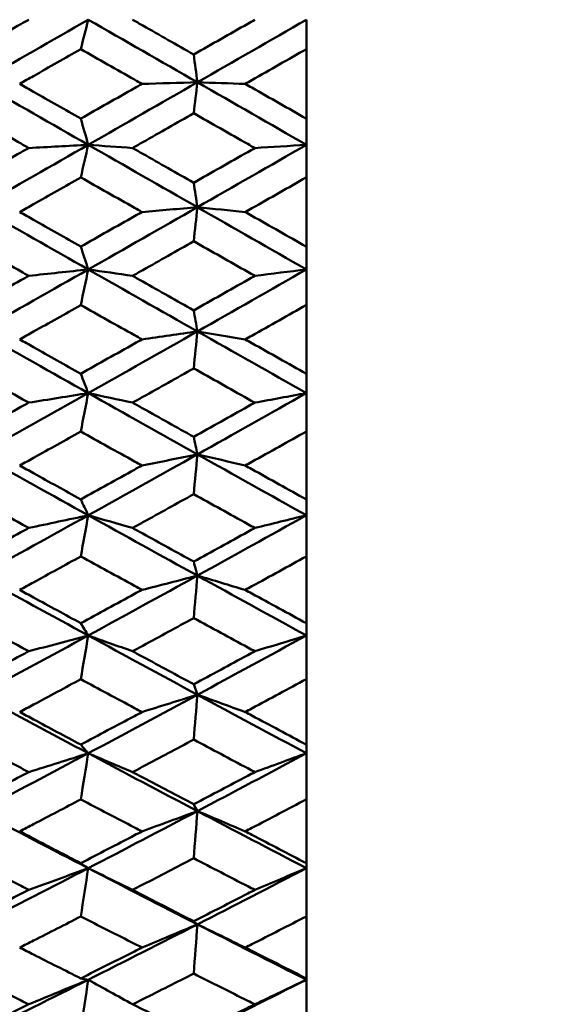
# Model space of a CAD drawing. Header units: millimetres. Extents: x 188 to 1913, y 148 to 2839.
# Tile 176 of 211: x 881.51 to 886.81, y 374.72 to 384.36. Entities that reach past the tile are written whole.
import ezdxf

# ---------------------------------------------------------------- set-up
doc = ezdxf.new("R2010")
doc.units = ezdxf.units.MM
doc.header["$LTSCALE"] = 10
doc.layers.add('Widoczne (ISO)', color=7, linetype='Continuous', lineweight=50)

msp = doc.modelspace()

# ---------------------------------------------------------------- linework, layer by layer
at = {"layer": 'Widoczne (ISO)'}
for p, q in [((884.3188, 384.3574), (884.3188, 384.0699)), ((884.3188, 383.3886), (884.3188, 384.0699)), ((884.3188, 383.3886), (884.3188, 383.133)), ((884.3188, 383.133), (884.3188, 382.8148)), ((884.3188, 382.1362), (884.3188, 382.8148)), ((884.3188, 382.1362), (884.3188, 381.9134)), ((884.3188, 381.9134), (884.3188, 381.5658)), ((884.3188, 380.8926), (884.3188, 381.5658)), ((884.3188, 380.8926), (884.3188, 380.7035)), ((884.3188, 380.7035), (884.3188, 380.3278)), ((884.3188, 379.6626), (884.3188, 380.3278)), ((884.3188, 379.6626), (884.3188, 379.508)), ((884.3188, 379.508), (884.3188, 379.1057)), ((884.3188, 378.4511), (884.3188, 379.1057)), ((884.3188, 378.4511), (884.3188, 378.3316)), ((884.3188, 378.3316), (884.3188, 377.9043)), ((884.3188, 377.263), (884.3188, 377.9043)), ((883.2526, 377.7519), (883.2162, 377.8541)), ((884.3188, 377.263), (884.3188, 377.179)), ((884.3188, 377.179), (884.3188, 376.7284)), ((884.3188, 376.1028), (884.3188, 376.7284)), ((884.3188, 376.1028), (884.3188, 376.0547)), ((884.3188, 376.0547), (884.3188, 375.5826)), ((884.3188, 374.9753), (884.3188, 375.5826)), ((884.3188, 374.9753), (884.3188, 374.9632)), ((884.3188, 374.9632), (884.3188, 374.4714))]:
    msp.add_line(p, q, dxfattribs=at)
msp.add_circle((913.3512, 384.3574), 50, dxfattribs=at)
for points, knots in [([(881.0043, 384.0187), (881.1783, 384.1172), (881.3523, 384.2158), (881.5516, 384.3287), (881.5769, 384.3431), (881.6023, 384.3574)], [0.01556037, 0.01556037, 0.01556037, 0.01556037, 0.07555527, 0.07555527, 0.08428623, 0.08428623, 0.08428623, 0.08428623]), ([(882.618, 384.3574), (882.6514, 384.3384), (882.6849, 384.3193), (882.8843, 384.2058), (883.0503, 384.1113), (883.2162, 384.0168)], [0.04993807, 0.04993807, 0.04993807, 0.04993807, 0.0614821, 0.0614821, 0.11877783, 0.11877783, 0.11877783, 0.11877783]), ([(883.2162, 384.0168), (883.3925, 384.1171), (883.5687, 384.2173), (883.7681, 384.3309), (883.7914, 384.3442), (883.8146, 384.3574)], [0.00523804, 0.00523804, 0.00523804, 0.00523804, 0.06606705, 0.06606705, 0.07409033, 0.07409033, 0.07409033, 0.07409033]), ([(882.1111, 384.069), (881.957, 383.9814), (881.8029, 383.8937), (881.6038, 383.7805), (881.5586, 383.7548), (881.5135, 383.7292)], [0.00838421, 0.00838421, 0.00838421, 0.00838421, 0.06155515, 0.06155515, 0.07712864, 0.07712864, 0.07712864, 0.07712864]), ([(882.7099, 383.7292), (882.6855, 383.7431), (882.661, 383.757), (882.4614, 383.8703), (882.2862, 383.9696), (882.1111, 384.069)], [0.06241522, 0.06241522, 0.06241522, 0.06241522, 0.0708546, 0.0708546, 0.13127416, 0.13127416, 0.13127416, 0.13127416]), ([(884.3188, 384.0699), (884.1412, 383.9686), (883.9635, 383.8673), (883.7643, 383.7538), (883.7428, 383.7415), (883.7212, 383.7292)], [0, 0, 0, 0, 0.06135239, 0.06135239, 0.06879633, 0.06879633, 0.06879633, 0.06879633]), ([(881.5135, 383.7292), (881.5586, 383.7036), (881.6037, 383.6779), (881.8029, 383.5647), (881.957, 383.4771), (882.1111, 383.3896)], [0.04598621, 0.04598621, 0.04598621, 0.04598621, 0.06155279, 0.06155279, 0.11473062, 0.11473062, 0.11473062, 0.11473062]), ([(882.1111, 383.3896), (882.2862, 383.4888), (882.4613, 383.5881), (882.6609, 383.7014), (882.6854, 383.7153), (882.7099, 383.7292)], [0.01044349, 0.01044349, 0.01044349, 0.01044349, 0.07085106, 0.07085106, 0.07930241, 0.07930241, 0.07930241, 0.07930241]), ([(883.7212, 383.7292), (883.7427, 383.7169), (883.7643, 383.7047), (883.9635, 383.5911), (884.1412, 383.4899), (884.3188, 383.3886)], [0.05393723, 0.05393723, 0.05393723, 0.05393723, 0.06137399, 0.06137399, 0.12273355, 0.12273355, 0.12273355, 0.12273355]), ([(881.6023, 383.1016), (881.577, 383.1159), (881.5517, 383.1302), (881.3524, 383.2429), (881.1783, 383.3413), (881.0043, 383.4398)], [0.06686277, 0.06686277, 0.06686277, 0.06686277, 0.07557848, 0.07557848, 0.13558897, 0.13558897, 0.13558897, 0.13558897]), ([(883.2162, 383.4417), (883.0503, 383.3473), (882.8843, 383.2529), (882.6849, 383.1396), (882.6514, 383.1206), (882.618, 383.1016)], [0.00418374, 0.00418374, 0.00418374, 0.00418374, 0.06147247, 0.06147247, 0.07302352, 0.07302352, 0.07302352, 0.07302352]), ([(883.8146, 383.1016), (883.7914, 383.1148), (883.7682, 383.128), (883.5687, 383.2414), (883.3925, 383.3415), (883.2162, 383.4417)], [0.05804162, 0.05804162, 0.05804162, 0.05804162, 0.06605559, 0.06605559, 0.12689392, 0.12689392, 0.12689392, 0.12689392]), ([(881.0043, 382.7638), (881.1783, 382.862), (881.3523, 382.9603), (881.5516, 383.073), (881.5769, 383.0873), (881.6023, 383.1016)], [0.01556037, 0.01556037, 0.01556037, 0.01556037, 0.07555527, 0.07555527, 0.08428623, 0.08428623, 0.08428623, 0.08428623]), ([(882.618, 383.1016), (882.6514, 383.0826), (882.6849, 383.0636), (882.8843, 382.9503), (883.0503, 382.8561), (883.2162, 382.7619)], [0.04993807, 0.04993807, 0.04993807, 0.04993807, 0.0614821, 0.0614821, 0.11877783, 0.11877783, 0.11877783, 0.11877783]), ([(883.2162, 382.7619), (883.3925, 382.8618), (883.5687, 382.9618), (883.7681, 383.0752), (883.7914, 383.0884), (883.8146, 383.1016)], [0.00523804, 0.00523804, 0.00523804, 0.00523804, 0.06606705, 0.06606705, 0.07409033, 0.07409033, 0.07409033, 0.07409033]), ([(882.1111, 382.8139), (881.957, 382.7265), (881.8029, 382.6392), (881.6038, 382.5263), (881.5586, 382.5008), (881.5135, 382.4752)], [0.00838421, 0.00838421, 0.00838421, 0.00838421, 0.06155515, 0.06155515, 0.07712864, 0.07712864, 0.07712864, 0.07712864]), ([(882.7099, 382.4752), (882.6855, 382.4891), (882.661, 382.5029), (882.4614, 382.6158), (882.2862, 382.7148), (882.1111, 382.8139)], [0.06241522, 0.06241522, 0.06241522, 0.06241522, 0.0708546, 0.0708546, 0.13127416, 0.13127416, 0.13127416, 0.13127416]), ([(884.3188, 382.8148), (884.1412, 382.7138), (883.9635, 382.6128), (883.7643, 382.4997), (883.7428, 382.4875), (883.7212, 382.4752)], [0, 0, 0, 0, 0.06135239, 0.06135239, 0.06879633, 0.06879633, 0.06879633, 0.06879633]), ([(881.5135, 382.4752), (881.5586, 382.4497), (881.6037, 382.4242), (881.8029, 382.3114), (881.957, 382.2243), (882.1111, 382.1372)], [0.04598621, 0.04598621, 0.04598621, 0.04598621, 0.06155279, 0.06155279, 0.11473062, 0.11473062, 0.11473062, 0.11473062]), ([(882.1111, 382.1372), (882.2862, 382.2359), (882.4613, 382.3347), (882.6609, 382.4475), (882.6854, 382.4614), (882.7099, 382.4752)], [0.01044349, 0.01044349, 0.01044349, 0.01044349, 0.07085106, 0.07085106, 0.07930241, 0.07930241, 0.07930241, 0.07930241]), ([(883.7212, 382.4752), (883.7427, 382.463), (883.7643, 382.4508), (883.9635, 382.3378), (884.1412, 382.237), (884.3188, 382.1362)], [0.05393723, 0.05393723, 0.05393723, 0.05393723, 0.06137399, 0.06137399, 0.12273355, 0.12273355, 0.12273355, 0.12273355]), ([(881.6023, 381.8507), (881.577, 381.865), (881.5517, 381.8792), (881.3524, 381.9912), (881.1783, 382.0892), (881.0043, 382.1871)], [0.06686277, 0.06686277, 0.06686277, 0.06686277, 0.07557848, 0.07557848, 0.13558897, 0.13558897, 0.13558897, 0.13558897]), ([(883.2162, 382.189), (883.0503, 382.095), (882.8843, 382.0012), (882.6849, 381.8885), (882.6514, 381.8696), (882.618, 381.8507)], [0.00418374, 0.00418374, 0.00418374, 0.00418374, 0.06147247, 0.06147247, 0.07302352, 0.07302352, 0.07302352, 0.07302352]), ([(883.8146, 381.8507), (883.7914, 381.8639), (883.7682, 381.877), (883.5687, 381.9897), (883.3925, 382.0893), (883.2162, 382.189)], [0.05804162, 0.05804162, 0.05804162, 0.05804162, 0.06605559, 0.06605559, 0.12689392, 0.12689392, 0.12689392, 0.12689392]), ([(881.0043, 381.5151), (881.1783, 381.6126), (881.3523, 381.7103), (881.5516, 381.8223), (881.5769, 381.8365), (881.6023, 381.8507)], [0.01556037, 0.01556037, 0.01556037, 0.01556037, 0.07555527, 0.07555527, 0.08428623, 0.08428623, 0.08428623, 0.08428623]), ([(882.618, 381.8507), (882.6514, 381.8319), (882.6849, 381.813), (882.8843, 381.7004), (883.0503, 381.6068), (883.2162, 381.5132)], [0.04993807, 0.04993807, 0.04993807, 0.04993807, 0.0614821, 0.0614821, 0.11877783, 0.11877783, 0.11877783, 0.11877783]), ([(883.2162, 381.5132), (883.3925, 381.6124), (883.5687, 381.7118), (883.7681, 381.8245), (883.7914, 381.8376), (883.8146, 381.8507)], [0.00523804, 0.00523804, 0.00523804, 0.00523804, 0.06606705, 0.06606705, 0.07409033, 0.07409033, 0.07409033, 0.07409033]), ([(882.1111, 381.5649), (881.957, 381.4781), (881.8029, 381.3914), (881.6038, 381.2794), (881.5586, 381.2541), (881.5135, 381.2287)], [0.00838421, 0.00838421, 0.00838421, 0.00838421, 0.06155515, 0.06155515, 0.07712864, 0.07712864, 0.07712864, 0.07712864]), ([(882.7099, 381.2287), (882.6855, 381.2424), (882.661, 381.2562), (882.4614, 381.3681), (882.2862, 381.4665), (882.1111, 381.5649)], [0.06241522, 0.06241522, 0.06241522, 0.06241522, 0.0708546, 0.0708546, 0.13127416, 0.13127416, 0.13127416, 0.13127416]), ([(884.3188, 381.5658), (884.1412, 381.4654), (883.9635, 381.3652), (883.7643, 381.253), (883.7428, 381.2409), (883.7212, 381.2287)], [0, 0, 0, 0, 0.06135239, 0.06135239, 0.06879633, 0.06879633, 0.06879633, 0.06879633]), ([(881.5135, 381.2287), (881.5586, 381.2034), (881.6037, 381.1781), (881.8029, 381.0662), (881.957, 380.9798), (882.1111, 380.8935)], [0.04598621, 0.04598621, 0.04598621, 0.04598621, 0.06155279, 0.06155279, 0.11473062, 0.11473062, 0.11473062, 0.11473062]), ([(882.1111, 380.8935), (882.2862, 380.9913), (882.4613, 381.0893), (882.6609, 381.2012), (882.6854, 381.215), (882.7099, 381.2287)], [0.01044349, 0.01044349, 0.01044349, 0.01044349, 0.07085106, 0.07085106, 0.07930241, 0.07930241, 0.07930241, 0.07930241]), ([(883.7212, 381.2287), (883.7427, 381.2166), (883.7643, 381.2045), (883.9635, 381.0923), (884.1412, 380.9924), (884.3188, 380.8926)], [0.05393723, 0.05393723, 0.05393723, 0.05393723, 0.06137399, 0.06137399, 0.12273355, 0.12273355, 0.12273355, 0.12273355]), ([(881.6023, 380.6098), (881.577, 380.6239), (881.5517, 380.6379), (881.3524, 380.7489), (881.1783, 380.8459), (881.0043, 380.943)], [0.06686277, 0.06686277, 0.06686277, 0.06686277, 0.07557848, 0.07557848, 0.13558897, 0.13558897, 0.13558897, 0.13558897]), ([(883.2162, 380.9449), (883.0503, 380.8517), (882.8843, 380.7588), (882.6849, 380.6472), (882.6514, 380.6285), (882.618, 380.6098)], [0.00418374, 0.00418374, 0.00418374, 0.00418374, 0.06147247, 0.06147247, 0.07302352, 0.07302352, 0.07302352, 0.07302352]), ([(883.8146, 380.6098), (883.7914, 380.6228), (883.7682, 380.6358), (883.5687, 380.7474), (883.3925, 380.8461), (883.2162, 380.9449)], [0.05804162, 0.05804162, 0.05804162, 0.05804162, 0.06605559, 0.06605559, 0.12689392, 0.12689392, 0.12689392, 0.12689392]), ([(881.0043, 380.2776), (881.1783, 380.3741), (881.3523, 380.4707), (881.5516, 380.5816), (881.5769, 380.5957), (881.6023, 380.6098)], [0.01556037, 0.01556037, 0.01556037, 0.01556037, 0.07555527, 0.07555527, 0.08428623, 0.08428623, 0.08428623, 0.08428623]), ([(882.618, 380.6098), (882.6514, 380.5911), (882.6849, 380.5724), (882.8843, 380.461), (883.0503, 380.3683), (883.2162, 380.2758)], [0.04993807, 0.04993807, 0.04993807, 0.04993807, 0.0614821, 0.0614821, 0.11877783, 0.11877783, 0.11877783, 0.11877783]), ([(883.2162, 380.2758), (883.3925, 380.3739), (883.5687, 380.4722), (883.7681, 380.5838), (883.7914, 380.5968), (883.8146, 380.6098)], [0.00523804, 0.00523804, 0.00523804, 0.00523804, 0.06606705, 0.06606705, 0.07409033, 0.07409033, 0.07409033, 0.07409033]), ([(882.1111, 380.3269), (881.957, 380.241), (881.8029, 380.1553), (881.6038, 380.0446), (881.5586, 380.0196), (881.5135, 379.9945)], [0.00838421, 0.00838421, 0.00838421, 0.00838421, 0.06155515, 0.06155515, 0.07712864, 0.07712864, 0.07712864, 0.07712864]), ([(882.7099, 379.9945), (882.6855, 380.0081), (882.661, 380.0217), (882.4614, 380.1323), (882.2862, 380.2295), (882.1111, 380.3269)], [0.06241522, 0.06241522, 0.06241522, 0.06241522, 0.0708546, 0.0708546, 0.13127416, 0.13127416, 0.13127416, 0.13127416]), ([(884.3188, 380.3278), (884.1412, 380.2285), (883.9635, 380.1294), (883.7643, 380.0185), (883.7428, 380.0065), (883.7212, 379.9945)], [0, 0, 0, 0, 0.06135239, 0.06135239, 0.06879633, 0.06879633, 0.06879633, 0.06879633]), ([(881.5135, 379.9945), (881.5586, 379.9695), (881.6037, 379.9445), (881.8029, 379.834), (881.957, 379.7487), (882.1111, 379.6635)], [0.04598621, 0.04598621, 0.04598621, 0.04598621, 0.06155279, 0.06155279, 0.11473062, 0.11473062, 0.11473062, 0.11473062]), ([(882.1111, 379.6635), (882.2862, 379.7601), (882.4613, 379.8568), (882.6609, 379.9674), (882.6854, 379.981), (882.7099, 379.9945)], [0.01044349, 0.01044349, 0.01044349, 0.01044349, 0.07085106, 0.07085106, 0.07930241, 0.07930241, 0.07930241, 0.07930241]), ([(883.7212, 379.9945), (883.7427, 379.9826), (883.7643, 379.9706), (883.9635, 379.8598), (884.1412, 379.7611), (884.3188, 379.6626)], [0.05393723, 0.05393723, 0.05393723, 0.05393723, 0.06137399, 0.06137399, 0.12273355, 0.12273355, 0.12273355, 0.12273355]), ([(881.6023, 379.3836), (881.577, 379.3975), (881.5517, 379.4114), (881.3524, 379.5208), (881.1783, 379.6165), (881.0043, 379.7124)], [0.06686277, 0.06686277, 0.06686277, 0.06686277, 0.07557848, 0.07557848, 0.13558897, 0.13558897, 0.13558897, 0.13558897]), ([(883.2162, 379.7142), (883.0503, 379.6223), (882.8843, 379.5305), (882.6849, 379.4205), (882.6514, 379.4021), (882.618, 379.3836)], [0.00418374, 0.00418374, 0.00418374, 0.00418374, 0.06147247, 0.06147247, 0.07302352, 0.07302352, 0.07302352, 0.07302352]), ([(883.8146, 379.3836), (883.7914, 379.3964), (883.7682, 379.4092), (883.5687, 379.5193), (883.3925, 379.6167), (883.2162, 379.7142)], [0.05804162, 0.05804162, 0.05804162, 0.05804162, 0.06605559, 0.06605559, 0.12689392, 0.12689392, 0.12689392, 0.12689392]), ([(881.0043, 379.0563), (881.1783, 379.1513), (881.3523, 379.2465), (881.5516, 379.3558), (881.5769, 379.3697), (881.6023, 379.3836)], [0.01556037, 0.01556037, 0.01556037, 0.01556037, 0.07555527, 0.07555527, 0.08428623, 0.08428623, 0.08428623, 0.08428623]), ([(882.618, 379.3836), (882.6514, 379.3652), (882.6849, 379.3467), (882.8843, 379.2369), (883.0503, 379.1456), (883.2162, 379.0545)], [0.04993807, 0.04993807, 0.04993807, 0.04993807, 0.0614821, 0.0614821, 0.11877783, 0.11877783, 0.11877783, 0.11877783]), ([(883.2162, 379.0545), (883.3925, 379.1511), (883.5687, 379.248), (883.7681, 379.358), (883.7914, 379.3708), (883.8146, 379.3836)], [0.00523804, 0.00523804, 0.00523804, 0.00523804, 0.06606705, 0.06606705, 0.07409033, 0.07409033, 0.07409033, 0.07409033]), ([(882.1111, 379.1048), (881.957, 379.0202), (881.8029, 378.9358), (881.6038, 378.8269), (881.5586, 378.8022), (881.5135, 378.7776)], [0.00838421, 0.00838421, 0.00838421, 0.00838421, 0.06155515, 0.06155515, 0.07712864, 0.07712864, 0.07712864, 0.07712864]), ([(882.7099, 378.7776), (882.6855, 378.7909), (882.661, 378.8043), (882.4614, 378.9132), (882.2862, 379.0089), (882.1111, 379.1048)], [0.06241522, 0.06241522, 0.06241522, 0.06241522, 0.0708546, 0.0708546, 0.13127416, 0.13127416, 0.13127416, 0.13127416]), ([(884.3188, 379.1057), (884.1412, 379.0079), (883.9635, 378.9103), (883.7643, 378.8012), (883.7428, 378.7894), (883.7212, 378.7776)], [0, 0, 0, 0, 0.06135239, 0.06135239, 0.06879633, 0.06879633, 0.06879633, 0.06879633]), ([(881.5135, 378.7776), (881.5586, 378.753), (881.6037, 378.7283), (881.8029, 378.6197), (881.957, 378.5358), (882.1111, 378.452)], [0.04598621, 0.04598621, 0.04598621, 0.04598621, 0.06155279, 0.06155279, 0.11473062, 0.11473062, 0.11473062, 0.11473062]), ([(882.1111, 378.452), (882.2862, 378.5469), (882.4613, 378.6421), (882.6609, 378.7509), (882.6854, 378.7642), (882.7099, 378.7776)], [0.01044349, 0.01044349, 0.01044349, 0.01044349, 0.07085106, 0.07085106, 0.07930241, 0.07930241, 0.07930241, 0.07930241]), ([(883.7212, 378.7776), (883.7427, 378.7658), (883.7643, 378.754), (883.9635, 378.645), (884.1412, 378.548), (884.3188, 378.4511)], [0.05393723, 0.05393723, 0.05393723, 0.05393723, 0.06137399, 0.06137399, 0.12273355, 0.12273355, 0.12273355, 0.12273355]), ([(881.6023, 378.1771), (881.577, 378.1907), (881.5517, 378.2043), (881.3524, 378.3118), (881.1783, 378.4058), (881.0043, 378.5001)], [0.06686277, 0.06686277, 0.06686277, 0.06686277, 0.07557848, 0.07557848, 0.13558897, 0.13558897, 0.13558897, 0.13558897]), ([(883.2162, 378.5019), (883.0503, 378.4115), (882.8843, 378.3214), (882.6849, 378.2133), (882.6514, 378.1952), (882.618, 378.1771)], [0.00418374, 0.00418374, 0.00418374, 0.00418374, 0.06147247, 0.06147247, 0.07302352, 0.07302352, 0.07302352, 0.07302352]), ([(883.8146, 378.1771), (883.7914, 378.1896), (883.7682, 378.2022), (883.5687, 378.3103), (883.3925, 378.406), (883.2162, 378.5019)], [0.05804162, 0.05804162, 0.05804162, 0.05804162, 0.06605559, 0.06605559, 0.12689392, 0.12689392, 0.12689392, 0.12689392]), ([(881.0043, 377.8558), (881.1783, 377.949), (881.3523, 378.0425), (881.5516, 378.1498), (881.5769, 378.1634), (881.6023, 378.1771)], [0.01556037, 0.01556037, 0.01556037, 0.01556037, 0.07555527, 0.07555527, 0.08428623, 0.08428623, 0.08428623, 0.08428623]), ([(882.618, 378.1771), (882.6514, 378.159), (882.6849, 378.1409), (882.8843, 378.033), (883.0503, 377.9434), (883.2162, 377.8541)], [0.04993807, 0.04993807, 0.04993807, 0.04993807, 0.0614821, 0.0614821, 0.11877783, 0.11877783, 0.11877783, 0.11877783]), ([(883.2162, 377.8541), (883.3925, 377.9488), (883.5687, 378.0439), (883.7681, 378.1519), (883.7914, 378.1645), (883.8146, 378.1771)], [0.00523804, 0.00523804, 0.00523804, 0.00523804, 0.06606705, 0.06606705, 0.07409033, 0.07409033, 0.07409033, 0.07409033]), ([(882.1111, 377.9034), (881.957, 377.8205), (881.8029, 377.7377), (881.6038, 377.631), (881.5586, 377.6068), (881.5135, 377.5827)], [0.00838421, 0.00838421, 0.00838421, 0.00838421, 0.06155515, 0.06155515, 0.07712864, 0.07712864, 0.07712864, 0.07712864]), ([(882.7099, 377.5827), (882.6855, 377.5957), (882.661, 377.6088), (882.4614, 377.7155), (882.2862, 377.8094), (882.1111, 377.9034)], [0.06241522, 0.06241522, 0.06241522, 0.06241522, 0.0708546, 0.0708546, 0.13127416, 0.13127416, 0.13127416, 0.13127416]), ([(884.3188, 377.9043), (884.1412, 377.8084), (883.9635, 377.7127), (883.7643, 377.6058), (883.7428, 377.5942), (883.7212, 377.5827)], [0, 0, 0, 0, 0.06135239, 0.06135239, 0.06879633, 0.06879633, 0.06879633, 0.06879633]), ([(881.5135, 377.5827), (881.5586, 377.5585), (881.6037, 377.5344), (881.8029, 377.428), (881.957, 377.3458), (882.1111, 377.2639)], [0.04598621, 0.04598621, 0.04598621, 0.04598621, 0.06155279, 0.06155279, 0.11473062, 0.11473062, 0.11473062, 0.11473062]), ([(882.1111, 377.2639), (882.2862, 377.3567), (882.4613, 377.4499), (882.6609, 377.5565), (882.6854, 377.5696), (882.7099, 377.5827)], [0.01044349, 0.01044349, 0.01044349, 0.01044349, 0.07085106, 0.07085106, 0.07930241, 0.07930241, 0.07930241, 0.07930241]), ([(883.7212, 377.5827), (883.7427, 377.5711), (883.7643, 377.5596), (883.9635, 377.4528), (884.1412, 377.3578), (884.3188, 377.263)], [0.05393723, 0.05393723, 0.05393723, 0.05393723, 0.06137399, 0.06137399, 0.12273355, 0.12273355, 0.12273355, 0.12273355]), ([(881.6023, 376.9949), (881.577, 377.0082), (881.5517, 377.0216), (881.3524, 377.1266), (881.1783, 377.2186), (881.0043, 377.3109)], [0.06686277, 0.06686277, 0.06686277, 0.06686277, 0.07557848, 0.07557848, 0.13558897, 0.13558897, 0.13558897, 0.13558897]), ([(883.2162, 377.3126), (883.0503, 377.2242), (882.8843, 377.136), (882.6849, 377.0303), (882.6514, 377.0126), (882.618, 376.9949)], [0.00418374, 0.00418374, 0.00418374, 0.00418374, 0.06147247, 0.06147247, 0.07302352, 0.07302352, 0.07302352, 0.07302352]), ([(883.8146, 376.9949), (883.7914, 377.0072), (883.7682, 377.0195), (883.5687, 377.1252), (883.3925, 377.2188), (883.2162, 377.3126)], [0.05804162, 0.05804162, 0.05804162, 0.05804162, 0.06605559, 0.06605559, 0.12689392, 0.12689392, 0.12689392, 0.12689392]), ([(881.0043, 376.6811), (881.1783, 376.7721), (881.3523, 376.8633), (881.5516, 376.9682), (881.5769, 376.9816), (881.6023, 376.9949)], [0.01556037, 0.01556037, 0.01556037, 0.01556037, 0.07555527, 0.07555527, 0.08428623, 0.08428623, 0.08428623, 0.08428623]), ([(882.618, 376.9949), (882.6514, 376.9772), (882.6849, 376.9595), (882.8843, 376.8541), (883.0503, 376.7666), (883.2162, 376.6793)], [0.04993807, 0.04993807, 0.04993807, 0.04993807, 0.0614821, 0.0614821, 0.11877783, 0.11877783, 0.11877783, 0.11877783]), ([(883.2162, 376.6793), (883.3925, 376.7719), (883.5687, 376.8648), (883.7681, 376.9703), (883.7914, 376.9826), (883.8146, 376.9949)], [0.00523804, 0.00523804, 0.00523804, 0.00523804, 0.06606705, 0.06606705, 0.07409033, 0.07409033, 0.07409033, 0.07409033]), ([(882.1111, 376.7275), (881.957, 376.6465), (881.8029, 376.5657), (881.6038, 376.4616), (881.5586, 376.438), (881.5135, 376.4145)], [0.00838421, 0.00838421, 0.00838421, 0.00838421, 0.06155515, 0.06155515, 0.07712864, 0.07712864, 0.07712864, 0.07712864]), ([(882.7099, 376.4145), (882.6855, 376.4272), (882.661, 376.44), (882.4614, 376.5441), (882.2862, 376.6357), (882.1111, 376.7275)], [0.06241522, 0.06241522, 0.06241522, 0.06241522, 0.0708546, 0.0708546, 0.13127416, 0.13127416, 0.13127416, 0.13127416]), ([(884.3188, 376.7284), (884.1412, 376.6347), (883.9635, 376.5413), (883.7643, 376.437), (883.7428, 376.4257), (883.7212, 376.4145)], [0, 0, 0, 0, 0.06135239, 0.06135239, 0.06879633, 0.06879633, 0.06879633, 0.06879633]), ([(881.5135, 376.4145), (881.5586, 376.3909), (881.6037, 376.3674), (881.8029, 376.2636), (881.957, 376.1835), (882.1111, 376.1037)], [0.04598621, 0.04598621, 0.04598621, 0.04598621, 0.06155279, 0.06155279, 0.11473062, 0.11473062, 0.11473062, 0.11473062]), ([(882.1111, 376.1037), (882.2862, 376.1942), (882.4613, 376.285), (882.6609, 376.3889), (882.6854, 376.4017), (882.7099, 376.4145)], [0.01044349, 0.01044349, 0.01044349, 0.01044349, 0.07085106, 0.07085106, 0.07930241, 0.07930241, 0.07930241, 0.07930241]), ([(883.7212, 376.4145), (883.7427, 376.4032), (883.7643, 376.3919), (883.9635, 376.2878), (884.1412, 376.1952), (884.3188, 376.1028)], [0.05393723, 0.05393723, 0.05393723, 0.05393723, 0.06137399, 0.06137399, 0.12273355, 0.12273355, 0.12273355, 0.12273355]), ([(881.6023, 375.8418), (881.577, 375.8548), (881.5517, 375.8677), (881.3524, 375.97), (881.1783, 376.0596), (881.0043, 376.1495)], [0.06686277, 0.06686277, 0.06686277, 0.06686277, 0.07557848, 0.07557848, 0.13558897, 0.13558897, 0.13558897, 0.13558897]), ([(883.2162, 376.1512), (883.0503, 376.065), (882.8843, 375.9791), (882.6849, 375.8763), (882.6514, 375.8591), (882.618, 375.8418)], [0.00418374, 0.00418374, 0.00418374, 0.00418374, 0.06147247, 0.06147247, 0.07302352, 0.07302352, 0.07302352, 0.07302352]), ([(883.8146, 375.8418), (883.7914, 375.8538), (883.7682, 375.8658), (883.5687, 375.9686), (883.3925, 376.0598), (883.2162, 376.1512)], [0.05804162, 0.05804162, 0.05804162, 0.05804162, 0.06605559, 0.06605559, 0.12689392, 0.12689392, 0.12689392, 0.12689392]), ([(881.0043, 375.5366), (881.1783, 375.625), (881.3523, 375.7138), (881.5516, 375.8159), (881.5769, 375.8288), (881.6023, 375.8418)], [0.01556037, 0.01556037, 0.01556037, 0.01556037, 0.07555527, 0.07555527, 0.08428623, 0.08428623, 0.08428623, 0.08428623]), ([(882.618, 375.8418), (882.6514, 375.8246), (882.6849, 375.8074), (882.8843, 375.7048), (883.0503, 375.6197), (883.2162, 375.5349)], [0.04993807, 0.04993807, 0.04993807, 0.04993807, 0.0614821, 0.0614821, 0.11877783, 0.11877783, 0.11877783, 0.11877783]), ([(883.2162, 375.5349), (883.3925, 375.6249), (883.5687, 375.7152), (883.7681, 375.8179), (883.7914, 375.8298), (883.8146, 375.8418)], [0.00523804, 0.00523804, 0.00523804, 0.00523804, 0.06606705, 0.06606705, 0.07409033, 0.07409033, 0.07409033, 0.07409033]), ([(882.1111, 375.5817), (881.957, 375.503), (881.8029, 375.4245), (881.6038, 375.3234), (881.5586, 375.3005), (881.5135, 375.2776)], [0.00838421, 0.00838421, 0.00838421, 0.00838421, 0.06155515, 0.06155515, 0.07712864, 0.07712864, 0.07712864, 0.07712864]), ([(882.7099, 375.2776), (882.6855, 375.29), (882.661, 375.3024), (882.4614, 375.4035), (882.2862, 375.4925), (882.1111, 375.5817)], [0.06241522, 0.06241522, 0.06241522, 0.06241522, 0.0708546, 0.0708546, 0.13127416, 0.13127416, 0.13127416, 0.13127416]), ([(884.3188, 375.5826), (884.1412, 375.4915), (883.9635, 375.4008), (883.7643, 375.2995), (883.7428, 375.2885), (883.7212, 375.2776)], [0, 0, 0, 0, 0.06135239, 0.06135239, 0.06879633, 0.06879633, 0.06879633, 0.06879633]), ([(881.5135, 375.2776), (881.5586, 375.2547), (881.6037, 375.2319), (881.8029, 375.1312), (881.957, 375.0535), (882.1111, 374.9761)], [0.04598621, 0.04598621, 0.04598621, 0.04598621, 0.06155279, 0.06155279, 0.11473062, 0.11473062, 0.11473062, 0.11473062]), ([(882.1111, 374.9761), (882.2862, 375.0638), (882.4613, 375.1519), (882.6609, 375.2528), (882.6854, 375.2652), (882.7099, 375.2776)], [0.01044349, 0.01044349, 0.01044349, 0.01044349, 0.07085106, 0.07085106, 0.07930241, 0.07930241, 0.07930241, 0.07930241]), ([(883.7212, 375.2776), (883.7427, 375.2667), (883.7643, 375.2557), (883.9635, 375.1546), (884.1412, 375.0648), (884.3188, 374.9753)], [0.05393723, 0.05393723, 0.05393723, 0.05393723, 0.06137399, 0.06137399, 0.12273355, 0.12273355, 0.12273355, 0.12273355]), ([(881.6023, 374.7223), (881.577, 374.7349), (881.5517, 374.7474), (881.3524, 374.8465), (881.1783, 374.9334), (881.0043, 375.0205)], [0.06686277, 0.06686277, 0.06686277, 0.06686277, 0.07557848, 0.07557848, 0.13558897, 0.13558897, 0.13558897, 0.13558897]), ([(883.2162, 375.0222), (883.0503, 374.9386), (882.8843, 374.8554), (882.6849, 374.7557), (882.6514, 374.739), (882.618, 374.7223)], [0.00418374, 0.00418374, 0.00418374, 0.00418374, 0.06147247, 0.06147247, 0.07302352, 0.07302352, 0.07302352, 0.07302352]), ([(883.8146, 374.7223), (883.7914, 374.7339), (883.7682, 374.7455), (883.5687, 374.8452), (883.3925, 374.9335), (883.2162, 375.0222)], [0.05804162, 0.05804162, 0.05804162, 0.05804162, 0.06605559, 0.06605559, 0.12689392, 0.12689392, 0.12689392, 0.12689392]), ([(881.0043, 374.4269), (881.1783, 374.5124), (881.3523, 374.5984), (881.5516, 374.6972), (881.5769, 374.7098), (881.6023, 374.7223)], [0.01556037, 0.01556037, 0.01556037, 0.01556037, 0.07555527, 0.07555527, 0.08428623, 0.08428623, 0.08428623, 0.08428623]), ([(882.618, 374.7223), (882.6514, 374.7057), (882.6849, 374.689), (882.8843, 374.5897), (883.0503, 374.5073), (883.2162, 374.4253)], [0.04993807, 0.04993807, 0.04993807, 0.04993807, 0.0614821, 0.0614821, 0.11877783, 0.11877783, 0.11877783, 0.11877783]), ([(883.2162, 374.4253), (883.3925, 374.5123), (883.5687, 374.5997), (883.7681, 374.6991), (883.7914, 374.7107), (883.8146, 374.7223)], [0.00523804, 0.00523804, 0.00523804, 0.00523804, 0.06606705, 0.06606705, 0.07409033, 0.07409033, 0.07409033, 0.07409033])]:
    msp.add_open_spline(points, degree=3, knots=knots, dxfattribs=at)
for points in [[(882.1839, 384.3574), (881.8272, 384.1531), (881.4705, 383.9489), (881.1138, 383.7448)], [(882.1839, 384.3574), (882.1596, 384.2613), (882.1353, 384.1651), (882.1111, 384.069)], [(883.2526, 383.7449), (882.8965, 383.9491), (882.5402, 384.1533), (882.1839, 384.3574)], [(884.3188, 384.3574), (883.9636, 384.1531), (883.6082, 383.9489), (883.2526, 383.7449)], [(883.2526, 383.7449), (883.2404, 383.8355), (883.2283, 383.9262), (883.2162, 384.0168)], [(882.1839, 383.1329), (881.8272, 383.3368), (881.4705, 383.5408), (881.1138, 383.7448)], [(883.2526, 383.7449), (882.8965, 383.5407), (882.5402, 383.3366), (882.1839, 383.1329)], [(882.7099, 383.7292), (882.8913, 383.7344), (883.0721, 383.7396), (883.2526, 383.7449)], [(883.2526, 383.7449), (883.2404, 383.6438), (883.2283, 383.5428), (883.2162, 383.4417)], [(883.7212, 383.7292), (883.5647, 383.7344), (883.4085, 383.7397), (883.2526, 383.7449)], [(884.3188, 383.133), (883.9636, 383.3369), (883.6082, 383.5409), (883.2526, 383.7449)], [(882.1839, 383.1329), (882.1596, 383.2185), (882.1353, 383.304), (882.1111, 383.3896)], [(882.1839, 383.1329), (881.8272, 382.929), (881.4705, 382.7254), (881.1138, 382.5221)], [(881.6023, 383.1016), (881.7966, 383.112), (881.9905, 383.1225), (882.1839, 383.1329)], [(882.1839, 383.1329), (882.1596, 383.0266), (882.1353, 382.9202), (882.1111, 382.8139)], [(883.2526, 382.5223), (882.8965, 382.7257), (882.5402, 382.9293), (882.1839, 383.1329)], [(882.618, 383.1016), (882.473, 383.112), (882.3284, 383.1225), (882.1839, 383.1329)], [(884.3188, 383.133), (883.9636, 382.929), (883.6082, 382.7254), (883.2526, 382.5223)], [(883.8146, 383.1016), (883.9831, 383.112), (884.1512, 383.1225), (884.3188, 383.133)], [(883.2526, 382.5223), (883.2404, 382.6021), (883.2283, 382.682), (883.2162, 382.7619)], [(882.1839, 381.9133), (881.8272, 382.116), (881.4705, 382.3189), (881.1138, 382.5221)], [(883.2526, 382.5223), (882.8965, 382.3188), (882.5402, 382.1158), (882.1839, 381.9133)], [(882.7099, 382.4752), (882.8913, 382.4909), (883.0721, 382.5066), (883.2526, 382.5223)], [(883.2526, 382.5223), (883.2404, 382.4112), (883.2283, 382.3001), (883.2162, 382.189)], [(883.7212, 382.4752), (883.5647, 382.4909), (883.4085, 382.5066), (883.2526, 382.5223)], [(884.3188, 381.9134), (883.9636, 382.1162), (883.6082, 382.3191), (883.2526, 382.5223)], [(882.1839, 381.9133), (882.1596, 381.9879), (882.1353, 382.0625), (882.1111, 382.1372)], [(882.1839, 381.9133), (881.8272, 381.7105), (881.4705, 381.5083), (881.1138, 381.3066)], [(881.6023, 381.8507), (881.7966, 381.8715), (881.9905, 381.8924), (882.1839, 381.9133)], [(882.1839, 381.9133), (882.1596, 381.7972), (882.1353, 381.681), (882.1111, 381.5649)], [(883.2526, 381.3069), (882.8965, 381.5087), (882.5402, 381.7109), (882.1839, 381.9133)], [(882.618, 381.8507), (882.473, 381.8716), (882.3284, 381.8924), (882.1839, 381.9133)], [(884.3188, 381.9134), (883.9636, 381.7107), (883.6082, 381.5085), (883.2526, 381.3069)], [(883.8146, 381.8507), (883.9831, 381.8716), (884.1512, 381.8925), (884.3188, 381.9134)], [(883.2526, 381.3069), (883.2404, 381.3757), (883.2283, 381.4444), (883.2162, 381.5132)], [(882.1839, 380.7033), (881.8272, 380.9039), (881.4705, 381.1051), (881.1138, 381.3066)], [(883.2526, 381.3069), (882.8965, 381.1051), (882.5402, 380.9038), (882.1839, 380.7033)], [(882.7099, 381.2287), (882.8913, 381.2547), (883.0721, 381.2808), (883.2526, 381.3069)], [(883.2526, 381.3069), (883.2404, 381.1862), (883.2283, 381.0655), (883.2162, 380.9449)], [(883.7212, 381.2287), (883.5647, 381.2547), (883.4085, 381.2808), (883.2526, 381.3069)], [(884.3188, 380.7035), (883.9636, 380.9042), (883.6082, 381.1054), (883.2526, 381.3069)], [(882.1839, 380.7033), (882.1596, 380.7667), (882.1353, 380.8301), (882.1111, 380.8935)], [(882.1839, 380.7033), (881.8272, 380.5025), (881.4705, 380.3025), (881.1138, 380.1031)], [(881.6023, 380.6098), (881.7966, 380.6408), (881.9905, 380.672), (882.1839, 380.7033)], [(882.1839, 380.7033), (882.1596, 380.5778), (882.1353, 380.4523), (882.1111, 380.3269)], [(883.2526, 380.1036), (882.8965, 380.3029), (882.5402, 380.5029), (882.1839, 380.7033)], [(882.618, 380.6098), (882.473, 380.6409), (882.3284, 380.6721), (882.1839, 380.7033)], [(884.3188, 380.7035), (883.9636, 380.5027), (883.6082, 380.3027), (883.2526, 380.1036)], [(883.8146, 380.6098), (883.9831, 380.6409), (884.1512, 380.6722), (884.3188, 380.7035)], [(883.2526, 380.1036), (883.2404, 380.161), (883.2283, 380.2184), (883.2162, 380.2758)], [(882.1839, 379.5077), (881.8272, 379.7055), (881.4705, 379.904), (881.1138, 380.1031)], [(883.2526, 380.1036), (882.8965, 379.9041), (882.5402, 379.7055), (882.1839, 379.5077)], [(882.7099, 379.9945), (882.8913, 380.0308), (883.0721, 380.0671), (883.2526, 380.1036)], [(883.2526, 380.1036), (883.2404, 379.9738), (883.2283, 379.844), (883.2162, 379.7142)], [(883.7212, 379.9945), (883.5647, 380.0308), (883.4085, 380.0672), (883.2526, 380.1036)], [(884.3188, 379.508), (883.9636, 379.7059), (883.6082, 379.9045), (883.2526, 380.1036)], [(882.1839, 379.5077), (882.1596, 379.5596), (882.1353, 379.6116), (882.1111, 379.6635)], [(882.1839, 379.5077), (881.8272, 379.3097), (881.4705, 379.1126), (881.1138, 378.9165)], [(881.6023, 379.3836), (881.7966, 379.4248), (881.9905, 379.4662), (882.1839, 379.5077)], [(882.1839, 379.5077), (882.1596, 379.3734), (882.1353, 379.2391), (882.1111, 379.1048)], [(883.2526, 378.917), (882.8965, 379.1132), (882.5402, 379.3101), (882.1839, 379.5077)], [(882.618, 379.3836), (882.473, 379.4249), (882.3284, 379.4663), (882.1839, 379.5077)], [(884.3188, 379.508), (883.9636, 379.31), (883.6082, 379.113), (883.2526, 378.917)], [(883.8146, 379.3836), (883.9831, 379.425), (884.1512, 379.4664), (884.3188, 379.508)], [(883.2526, 378.917), (883.2404, 378.9628), (883.2283, 379.0086), (883.2162, 379.0545)], [(882.1839, 378.3313), (881.8272, 378.5255), (881.4705, 378.7206), (881.1138, 378.9165)], [(883.2526, 378.917), (882.8965, 378.7207), (882.5402, 378.5255), (882.1839, 378.3313)], [(882.7099, 378.7776), (882.8913, 378.8239), (883.0721, 378.8704), (883.2526, 378.917)], [(883.2526, 378.917), (883.2404, 378.7786), (883.2283, 378.6403), (883.2162, 378.5019)], [(883.7212, 378.7776), (883.5647, 378.824), (883.4085, 378.8705), (883.2526, 378.917)], [(884.3188, 378.3316), (883.9636, 378.5259), (883.6082, 378.7211), (883.2526, 378.917)], [(882.1839, 378.3313), (882.1596, 378.3715), (882.1353, 378.4118), (882.1111, 378.452)], [(882.1839, 378.3313), (881.8272, 378.1369), (881.4705, 377.9435), (881.1138, 377.7513)], [(881.6023, 378.1771), (881.7966, 378.2283), (881.9905, 378.2797), (882.1839, 378.3313)], [(882.1839, 378.3313), (882.1596, 378.1887), (882.1353, 378.046), (882.1111, 377.9034)], [(883.2526, 377.7519), (882.8965, 377.9441), (882.5402, 378.1373), (882.1839, 378.3313)], [(882.618, 378.1771), (882.473, 378.2284), (882.3284, 378.2798), (882.1839, 378.3313)], [(884.3188, 378.3316), (883.9636, 378.1372), (883.6082, 377.944), (883.2526, 377.7519)], [(883.8146, 378.1771), (883.9831, 378.2284), (884.1512, 378.2799), (884.3188, 378.3316)], [(882.1839, 377.1786), (881.8272, 377.3685), (881.4705, 377.5594), (881.1138, 377.7513)], [(883.2526, 377.7519), (882.8965, 377.5596), (882.5402, 377.3685), (882.1839, 377.1786)], [(882.7099, 377.5827), (882.8913, 377.6389), (883.0721, 377.6953), (883.2526, 377.7519)], [(883.2526, 377.7519), (883.2404, 377.6055), (883.2283, 377.4591), (883.2162, 377.3126)], [(883.7212, 377.5827), (883.5647, 377.639), (883.4085, 377.6954), (883.2526, 377.7519)], [(884.3188, 377.179), (883.9636, 377.369), (883.6082, 377.56), (883.2526, 377.7519)], [(882.1839, 377.1786), (882.1596, 377.207), (882.1353, 377.2354), (882.1111, 377.2639)], [(882.1839, 377.1786), (881.8272, 376.9885), (881.4705, 376.7997), (881.1138, 376.6122)], [(881.6023, 376.9949), (881.7966, 377.0559), (881.9905, 377.1172), (882.1839, 377.1786)], [(882.1839, 377.1786), (882.1596, 377.0283), (882.1353, 376.8779), (882.1111, 376.7275)], [(883.2526, 376.6129), (882.8965, 376.8004), (882.5402, 376.989), (882.1839, 377.1786)], [(882.618, 376.9949), (882.473, 377.0561), (882.3284, 377.1173), (882.1839, 377.1786)], [(884.3188, 377.179), (883.9636, 376.989), (883.6082, 376.8003), (883.2526, 376.6129)], [(883.8146, 376.9949), (883.9831, 377.0561), (884.1512, 377.1175), (884.3188, 377.179)], [(883.2526, 376.6129), (883.2404, 376.6351), (883.2283, 376.6572), (883.2162, 376.6793)], [(882.1839, 376.0543), (881.8272, 376.239), (881.4705, 376.425), (881.1138, 376.6122)], [(883.2526, 376.6129), (882.8965, 376.4253), (882.5402, 376.2391), (882.1839, 376.0543)], [(882.7099, 376.4145), (882.8913, 376.4804), (883.0721, 376.5466), (883.2526, 376.6129)], [(883.2526, 376.6129), (883.2404, 376.459), (883.2283, 376.3051), (883.2162, 376.1512)], [(883.7212, 376.4145), (883.5647, 376.4805), (883.4085, 376.5467), (883.2526, 376.6129)], [(884.3188, 376.0547), (883.9636, 376.2396), (883.6082, 376.4257), (883.2526, 376.6129)], [(882.1839, 376.0543), (882.1596, 376.0708), (882.1353, 376.0872), (882.1111, 376.1037)], [(882.1839, 376.0543), (881.8272, 375.8693), (881.4705, 375.6857), (881.1138, 375.5036)], [(881.6023, 375.8418), (881.7966, 375.9124), (881.9905, 375.9832), (882.1839, 376.0543)], [(882.1839, 376.0543), (882.1596, 375.8968), (882.1353, 375.7393), (882.1111, 375.5817)], [(883.2526, 375.5045), (882.8965, 375.6865), (882.5402, 375.8698), (882.1839, 376.0543)], [(882.618, 375.8418), (882.473, 375.9126), (882.3284, 375.9834), (882.1839, 376.0543)], [(884.3188, 376.0547), (883.9636, 375.8698), (883.6082, 375.6864), (883.2526, 375.5045)], [(883.8146, 375.8418), (883.9831, 375.9126), (884.1512, 375.9836), (884.3188, 376.0547)], [(883.2526, 375.5045), (882.8965, 375.3223), (882.5402, 375.1417), (882.1839, 374.9627)], [(882.7099, 375.2776), (882.8913, 375.353), (883.0721, 375.4286), (883.2526, 375.5045)], [(883.2526, 375.5045), (883.2404, 375.5146), (883.2283, 375.5248), (883.2162, 375.5349)], [(883.2526, 375.5045), (883.2404, 375.3437), (883.2283, 375.183), (883.2162, 375.0222)], [(883.7212, 375.2776), (883.5647, 375.3531), (883.4085, 375.4288), (883.2526, 375.5045)], [(884.3188, 374.9632), (883.9636, 375.1423), (883.6082, 375.3227), (883.2526, 375.5045)], [(882.1839, 374.9627), (881.8272, 374.7835), (881.4705, 374.6059), (881.1138, 374.43)], [(881.6023, 374.7223), (881.7966, 374.8022), (881.9905, 374.8823), (882.1839, 374.9627)], [(882.1839, 374.9627), (882.1596, 374.9672), (882.1353, 374.9716), (882.1111, 374.9761)], [(882.1839, 374.9627), (882.1596, 374.7987), (882.1353, 374.6346), (882.1111, 374.4706)], [(882.618, 374.7223), (882.473, 374.8024), (882.3284, 374.8825), (882.1839, 374.9627)], [(884.3188, 374.9632), (883.9636, 374.7841), (883.6082, 374.6067), (883.2526, 374.431)], [(883.8146, 374.7223), (883.9831, 374.8024), (884.1512, 374.8827), (884.3188, 374.9632)]]:
    msp.add_open_spline(points, degree=3, dxfattribs=at)

doc.saveas('drawing.dxf')
